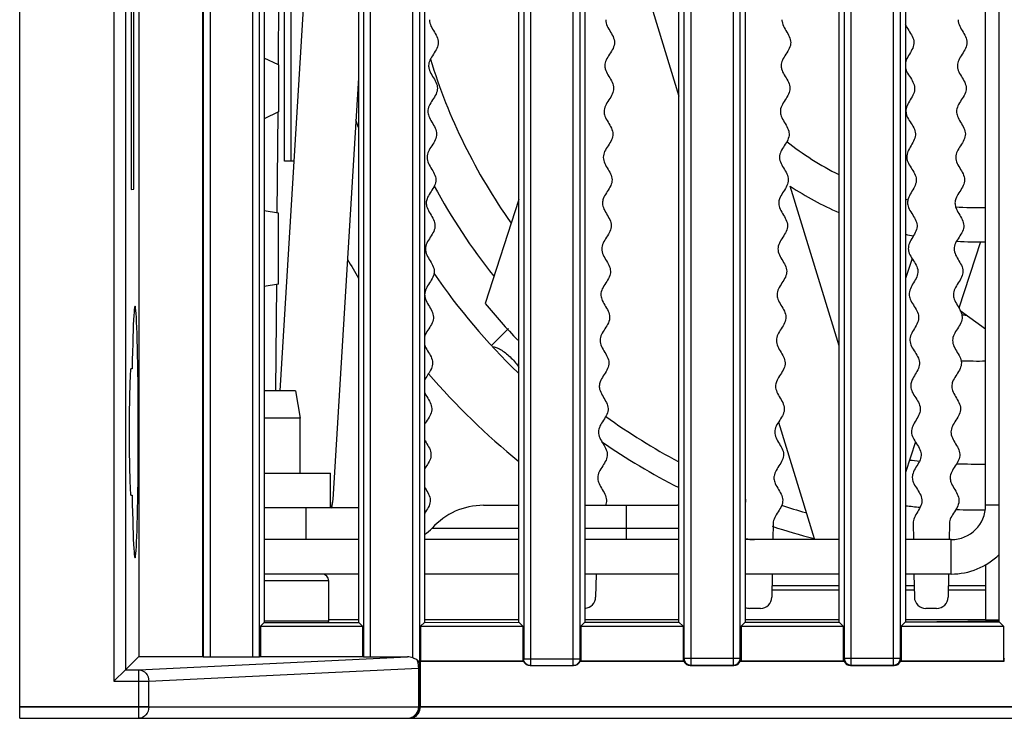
# Model space of a CAD drawing. Header units: millimetres. Extents: x 0 to 841, y 0 to 594.
# Tile 4 of 127: x 309 to 331, y 93 to 108. Entities that reach past the tile are written whole.
import ezdxf

# ---------------------------------------------------------------- set-up
doc = ezdxf.new("R2010")
doc.units = ezdxf.units.MM
doc.header["$LTSCALE"] = 46.255
doc.layers.get('0').update_dxf_attribs({"linetype": 'CONTINUOUS'})
for name, color, linetype in [('CHAMFERS', 7, 'CONTINUOUS'), ('CURVES', 7, 'CONTINUOUS'), ('DATUM_AXIS', 7, 'CONTINUOUS'), ('DRAFTS', 7, 'CONTINUOUS'), ('ROUNDS', 7, 'CONTINUOUS')]:
    doc.layers.add(name, color=color, linetype=linetype)

msp = doc.modelspace()

# ---------------------------------------------------------------- linework, layer by layer
at = {"color": 7, "linetype": 'CONTINUOUS'}
for p, q in [((314.728, 100.2206), (315.4776, 112.4782)), ((314.9662, 112.4786), (314.9662, 105.2352)), ((322.7939, 108.7778), (323.4427, 106.6557)), ((315.8855, 97.8503), (316.4481, 107.05)), ((326.9401, 101.202), (325.8753, 104.6846)), ((319.9454, 104.4002), (319.2077, 102.1298)), ((330.0282, 103.4708), (329.5589, 102.0265)), ((328.5361, 103.1101), (328.3935, 102.6712)), ((329.5873, 101.9754), (330.1412, 101.5729)), ((319.3543, 101.2157), (319.7194, 101.5809)), ((315.1662, 98.4206), (315.1662, 99.6206)), ((325.6185, 99.539), (326.3965, 96.9942)), ((328.6096, 99.1048), (328.3935, 98.4398)), ((319.1692, 97.7206), (319.9454, 97.7206)), ((321.3881, 97.7206), (323.4132, 97.7206)), ((325.5, 97.3239), (325.4938, 96.9706)), ((328.5575, 97.3239), (328.5636, 96.9706)), ((329.35, 97.3239), (329.3438, 96.9714)), ((316.4481, 96.9706), (314.3828, 96.9706)), ((319.9454, 96.9706), (317.8855, 96.9706)), ((323.4427, 96.9706), (321.3881, 96.9706)), ((326.9401, 96.9706), (324.8908, 96.9706)), ((329.3912, 96.9706), (328.3935, 96.9706)), ((321.6307, 96.2206), (321.6219, 95.7162)), ((325.4807, 96.2206), (325.4719, 95.7162)), ((328.5767, 96.2206), (328.5855, 95.7162)), ((329.3307, 96.2216), (329.3219, 95.7162)), ((315.7912, 95.1915), (315.7912, 96.0706)), ((325.4763, 95.9706), (326.9401, 95.9706)), ((328.3935, 95.9706), (328.5811, 95.9706)), ((329.3263, 95.9706), (330.1412, 95.9706)), ((325.2219, 95.4706), (324.9855, 95.4706)), ((329.0719, 95.4706), (328.8355, 95.4706)), ((330.1412, 95.2206), (330.4374, 95.2206)), ((320.0412, 94.3446), (320.0412, 94.3706)), ((320.0413, 94.3206), (320.0412, 94.3446)), ((321.2912, 94.3706), (321.291, 94.3208)), ((324.7912, 94.37), (324.791, 94.3208)), ((328.2912, 94.37), (328.291, 94.3208))]:
    msp.add_line(p, q, dxfattribs=at)
at = {"color": 3, "linetype": 'CONTINUOUS'}
for p, q in [((314.3828, 98.4206), (315.8287, 98.4206)), ((315.8287, 97.6706), (315.8287, 98.4206)), ((316.4481, 96.2206), (314.3828, 96.2206)), ((319.9454, 96.2206), (317.8855, 96.2206)), ((323.4427, 96.2206), (321.3881, 96.2206)), ((326.9401, 96.2206), (324.8908, 96.2206)), ((329.3912, 96.2206), (328.3935, 96.2206))]:
    msp.add_line(p, q, dxfattribs=at)
at = {"color": 9, "linetype": 'CONTINUOUS'}
for p, q in [((322.2912, 97.7206), (322.2912, 96.9706)), ((330.4374, 97.7206), (330.1412, 97.7206)), ((318.0512, 97.2206), (319.9454, 97.2206)), ((321.3881, 97.2206), (323.4427, 97.2206)), ((329.3912, 96.2206), (329.3912, 96.9706))]:
    msp.add_line(p, q, dxfattribs=at)
at = {"color": 7, "linetype": 'CONTINUOUS'}
for centre, radius, start, end in [((329.9662, 111.1206), 12.5, 197.02624, 215.38721), ((329.9662, 110.9706), 14.425, 199.56243, 200.27071), ((329.9662, 110.9706), 6.75, 231.8585, 243.3054), ((329.9662, 111.1206), 13.5, 208.44182, 218.48482), ((329.9662, 110.9706), 7.5, 236.9438, 246.17633), ((329.9662, 110.9706), 6.75, 256.48031, 257.04993), ((329.9662, 110.9706), 6.75, 265.86145, 271.50272), ((329.9662, 110.9706), 7.5, 257.86318, 259.26413), ((329.9662, 110.9706), 7.5, 266.5436, 271.34803), ((329.9662, 110.9706), 14.425, 214.56035, 225.90558), ((329.9662, 110.9706), 13.925, 219.41164, 223.8528), ((329.9662, 111.1206), 9.25, 267.86699, 268.49618), ((329.9662, 111.1206), 10.25, 267.97597, 270.97833), ((329.9662, 110.9706), 13.925, 234.31036, 242.03976), ((329.9662, 110.9706), 14.425, 235.32612, 243.08767), ((329.9662, 111.1206), 12.5, 263.17732, 264.1696), ((329.9662, 111.1206), 12.5, 267.89956, 270.80219), ((315.0375, 97.9018), 0.8495, 343.56417, 356.52402), ((319.1692, 96.2206), 1.5, 90, 138.18969), ((323.4132, 96.2206), 1.5, 88.86374, 90), ((329.9662, 110.9706), 13.925, 252.08336, 254.33694), ((329.9662, 111.1206), 13.5, 263.3083, 264.66304), ((329.3912, 97.7206), 0.75, 270, 360), ((329.9662, 111.1206), 13.5, 267.98328, 270.68941), ((317.4922, 97.7206), 0.75, 301.65939, 318.18969), ((329.9662, 110.9706), 14.425, 251.87372, 255.67242), ((325.0903, 97.7206), 0.75, 254.52645, 270), ((321.3719, 95.7206), 0.25, 273.94377, 359), ((325.2219, 95.7206), 0.25, 270, 359), ((328.8355, 95.7206), 0.25, 181, 270), ((329.0719, 95.7206), 0.25, 270, 359), ((324.9855, 95.7206), 0.25, 247.74529, 270), ((342.2253, 94.3693), 18.6841, 179.99787, 180.14949), ((345.7253, 94.3693), 18.6841, 179.99787, 180.14949), ((349.2253, 94.3693), 18.6841, 179.99787, 180.14949)]:
    msp.add_arc(centre, radius, start, end, dxfattribs=at)
at = {"color": 9, "linetype": 'CONTINUOUS'}
for centre, radius, start, end in [((315.2867, 97.8869), 0.5999, 338.16906, 341.98513), ((315.2835, 97.8874), 0.6031, 342.03437, 356.47104)]:
    msp.add_arc(centre, radius, start, end, dxfattribs=at)
at = {"color": 3, "linetype": 'CONTINUOUS'}
msp.add_arc((329.3912, 97.7206), 1.5, 270, 314.3075, dxfattribs=at)
at = {"color": 7, "linetype": 'CONTINUOUS'}
for centre, major_axis, ratio, start_param, end_param in [((320.1918, 94.3706), (0.1506, 0), 0.9961947, -2.8017557, -1.5707963), ((321.1406, 94.3706), (0.1506, 0), 0.9961947, -1.5707963, -0.3398369), ((323.6918, 94.3712), (0.1069, 0.1069), 0.9924325, 2.6949253, 3.9231927), ((324.6406, 94.3712), (-0.1069, 0.1069), 0.9924325, -3.9231927, -2.6949253), ((327.1918, 94.3712), (0.1069, 0.1069), 0.9924325, 2.6949253, 3.9231927), ((328.1406, 94.3712), (-0.1069, 0.1069), 0.9924325, -3.9231927, -2.6949253)]:
    msp.add_ellipse(centre, major_axis=major_axis, ratio=ratio, start_param=start_param, end_param=end_param, dxfattribs=at)
for points, knots in [([(317.992, 108.3221), (317.9917, 108.3078), (317.9955, 108.2505), (318.0363, 108.1496), (318.1217, 108.0192), (318.1853, 107.8891), (318.1862, 107.7602), (318.1226, 107.6324), (318.0325, 107.505), (317.9824, 107.4019), (317.975, 107.341), (317.9746, 107.3229)], [0, 0, 0, 0, 0.0428154, 0.1718056, 0.3007957, 0.4297859, 0.5587761, 0.6877663, 0.8167564, 0.9457466, 1, 1, 1, 1]), ([(321.842, 108.322), (321.8417, 108.3078), (321.8455, 108.2505), (321.8863, 108.1496), (321.9717, 108.0192), (322.0353, 107.8891), (322.0362, 107.7602), (321.9726, 107.6324), (321.8825, 107.505), (321.8324, 107.4019), (321.825, 107.341), (321.8246, 107.3229)], [0, 0, 0, 0, 0.042712, 0.1717159, 0.3007198, 0.4297237, 0.5587276, 0.6877314, 0.8167353, 0.9457392, 1, 1, 1, 1]), ([(325.692, 108.322), (325.6917, 108.3078), (325.6955, 108.2505), (325.7363, 108.1496), (325.8217, 108.0192), (325.8853, 107.8891), (325.8862, 107.7602), (325.8226, 107.6324), (325.7325, 107.505), (325.6824, 107.4019), (325.675, 107.341), (325.6746, 107.3229)], [0, 0, 0, 0, 0.042712, 0.1717159, 0.3007198, 0.4297237, 0.5587276, 0.6877314, 0.8167353, 0.9457392, 1, 1, 1, 1]), ([(328.3854, 108.2253), (328.3948, 108.2006), (328.4285, 108.1334), (328.5057, 108.0239), (328.5738, 107.8962), (328.5793, 107.7673), (328.5201, 107.6374), (328.4345, 107.5069), (328.3958, 107.4195), (328.3875, 107.3756), (328.3874, 107.3748)], [0, 0, 0, 0, 0.0876988, 0.2392717, 0.3908445, 0.5424173, 0.6939901, 0.8455629, 0.9971357, 1, 1, 1, 1]), ([(329.542, 108.3221), (329.5417, 108.3078), (329.5455, 108.2505), (329.5863, 108.1496), (329.6717, 108.0192), (329.7353, 107.8891), (329.7362, 107.7602), (329.6726, 107.6324), (329.5825, 107.505), (329.5324, 107.4019), (329.525, 107.341), (329.5246, 107.3229)], [0, 0, 0, 0, 0.0428143, 0.1718044, 0.3007945, 0.4297846, 0.5587747, 0.6877648, 0.8167549, 0.945745, 1, 1, 1, 1]), ([(317.9746, 107.3229), (317.9742, 107.298), (317.9827, 107.23), (318.0386, 107.1181), (318.1237, 106.9877), (318.1746, 106.8579), (318.1584, 106.7293), (318.0837, 106.6017), (317.9955, 106.4743), (317.9604, 106.3813), (317.9572, 106.3308), (317.9571, 106.3232)], [0, 0, 0, 0, 0.0747028, 0.2036344, 0.332566, 0.4614976, 0.5904292, 0.7193608, 0.8482923, 0.9772239, 1, 1, 1, 1]), ([(321.8246, 107.3229), (321.8242, 107.298), (321.8327, 107.23), (321.8886, 107.1181), (321.9737, 106.9877), (322.0246, 106.8579), (322.0084, 106.7293), (321.9337, 106.6017), (321.8455, 106.4743), (321.8104, 106.3813), (321.8072, 106.3308), (321.8071, 106.3232)], [0, 0, 0, 0, 0.0747019, 0.2036347, 0.3325674, 0.4615002, 0.590433, 0.7193657, 0.8482985, 0.9772313, 1, 1, 1, 1]), ([(325.6746, 107.3229), (325.6742, 107.298), (325.6827, 107.23), (325.7386, 107.1181), (325.8237, 106.9877), (325.8746, 106.8579), (325.8584, 106.7293), (325.7837, 106.6017), (325.6955, 106.4743), (325.6604, 106.3813), (325.6572, 106.3308), (325.6571, 106.3232)], [0, 0, 0, 0, 0.0747019, 0.2036347, 0.3325674, 0.4615002, 0.590433, 0.7193657, 0.8482985, 0.9772313, 1, 1, 1, 1]), ([(328.388, 107.2763), (328.3898, 107.267), (328.4027, 107.2149), (328.4541, 107.1205), (328.5437, 106.9931), (328.5992, 106.8652), (328.5874, 106.7361), (328.5172, 106.6059), (328.4335, 106.4755), (328.4017, 106.3814), (328.4003, 106.3309), (328.4004, 106.3233)], [0, 0, 0, 0, 0.0294322, 0.1646809, 0.2999296, 0.4351783, 0.570427, 0.7056757, 0.8409244, 0.976173, 1, 1, 1, 1]), ([(329.5246, 107.3229), (329.5242, 107.298), (329.5327, 107.23), (329.5886, 107.1181), (329.6737, 106.9877), (329.7246, 106.8579), (329.7084, 106.7293), (329.6337, 106.6017), (329.5455, 106.4743), (329.5104, 106.3813), (329.5072, 106.3308), (329.5071, 106.3232)], [0, 0, 0, 0, 0.0747019, 0.2036347, 0.3325674, 0.4615002, 0.590433, 0.7193657, 0.8482985, 0.9772313, 1, 1, 1, 1]), ([(317.9571, 106.3232), (317.9565, 106.2879), (317.9717, 106.2092), (318.042, 106.0867), (318.1235, 105.9563), (318.1598, 105.8268), (318.127, 105.6984), (318.0439, 105.5709), (317.9625, 105.4459), (317.9403, 105.3628), (317.9396, 105.3224)], [0, 0, 0, 0, 0.1060243, 0.2347965, 0.3635688, 0.492341, 0.6211132, 0.7498854, 0.8786577, 1, 1, 1, 1]), ([(321.8071, 106.3232), (321.8065, 106.2879), (321.8217, 106.2092), (321.892, 106.0867), (321.9735, 105.9563), (322.0098, 105.8268), (321.977, 105.6984), (321.8939, 105.5709), (321.8125, 105.4459), (321.7903, 105.3628), (321.7896, 105.3224)], [0, 0, 0, 0, 0.1060328, 0.2348061, 0.3635794, 0.4923527, 0.621126, 0.7498993, 0.8786726, 1, 1, 1, 1]), ([(325.6571, 106.3232), (325.6565, 106.2879), (325.6717, 106.2092), (325.742, 106.0867), (325.8235, 105.9563), (325.8598, 105.8268), (325.827, 105.6984), (325.7439, 105.5709), (325.6625, 105.4459), (325.6403, 105.3628), (325.6396, 105.3224)], [0, 0, 0, 0, 0.1060328, 0.2348061, 0.3635794, 0.4923527, 0.621126, 0.7498993, 0.8786726, 1, 1, 1, 1]), ([(328.4004, 106.3233), (328.401, 106.2879), (328.4189, 106.2098), (328.4935, 106.0898), (328.5796, 105.9624), (328.6204, 105.8341), (328.592, 105.7047), (328.5135, 105.5744), (328.4365, 105.4466), (328.4171, 105.3628), (328.4179, 105.3224)], [0, 0, 0, 0, 0.1060799, 0.2348445, 0.3636091, 0.4923737, 0.6211382, 0.7499028, 0.8786674, 1, 1, 1, 1]), ([(329.5071, 106.3232), (329.5065, 106.2879), (329.5217, 106.2092), (329.592, 106.0867), (329.6735, 105.9563), (329.7098, 105.8268), (329.677, 105.6984), (329.5939, 105.5709), (329.5125, 105.4459), (329.4903, 105.3628), (329.4896, 105.3224)], [0, 0, 0, 0, 0.1060328, 0.2348061, 0.3635794, 0.4923527, 0.621126, 0.7498993, 0.8786726, 1, 1, 1, 1]), ([(317.9396, 105.3224), (317.9395, 105.3199), (317.9394, 105.2744), (317.9643, 105.1856), (318.0459, 105.0552), (318.1206, 104.925), (318.1408, 104.7957), (318.0924, 104.6676), (318.0042, 104.5402), (317.9369, 104.4253), (317.9228, 104.3525), (317.9222, 104.3223)], [0, 0, 0, 0, 0.0074364, 0.1363211, 0.2652058, 0.3940905, 0.5229752, 0.6518599, 0.7807446, 0.9096293, 1, 1, 1, 1]), ([(321.7896, 105.3224), (321.7895, 105.3199), (321.7894, 105.2744), (321.8143, 105.1856), (321.8959, 105.0552), (321.9706, 104.925), (321.9908, 104.7957), (321.9424, 104.6676), (321.8542, 104.5402), (321.7869, 104.4253), (321.7728, 104.3525), (321.7722, 104.3223)], [0, 0, 0, 0, 0.0074522, 0.1363347, 0.2652172, 0.3940996, 0.5229821, 0.6518646, 0.780747, 0.9096295, 1, 1, 1, 1]), ([(325.6396, 105.3224), (325.6395, 105.3199), (325.6394, 105.2744), (325.6643, 105.1856), (325.7459, 105.0552), (325.8206, 104.925), (325.8408, 104.7957), (325.7924, 104.6676), (325.7042, 104.5402), (325.6369, 104.4253), (325.6228, 104.3525), (325.6222, 104.3223)], [0, 0, 0, 0, 0.0074522, 0.1363347, 0.2652172, 0.3940996, 0.5229821, 0.6518646, 0.780747, 0.9096295, 1, 1, 1, 1]), ([(328.4179, 105.3224), (328.4179, 105.3199), (328.4194, 105.2744), (328.4474, 105.1865), (328.5334, 105.0591), (328.6126, 104.9315), (328.6373, 104.803), (328.5934, 104.6733), (328.5097, 104.543), (328.4465, 104.4258), (328.4349, 104.3524), (328.4354, 104.3223)], [0, 0, 0, 0, 0.0074387, 0.1363208, 0.2652029, 0.394085, 0.522967, 0.6518491, 0.7807312, 0.9096133, 1, 1, 1, 1]), ([(329.4896, 105.3224), (329.4895, 105.3199), (329.4894, 105.2744), (329.5143, 105.1856), (329.5959, 105.0552), (329.6706, 104.925), (329.6908, 104.7957), (329.6424, 104.6676), (329.5542, 104.5402), (329.4869, 104.4252), (329.4727, 104.3523), (329.4722, 104.3221)], [0, 0, 0, 0, 0.0074505, 0.1363024, 0.2651544, 0.3940064, 0.5228584, 0.6517104, 0.7805624, 0.9094144, 1, 1, 1, 1]), ([(317.9222, 104.3223), (317.922, 104.3095), (317.9252, 104.2536), (317.9642, 104.1541), (318.0493, 104.0237), (318.1143, 103.8937), (318.1174, 103.7647), (318.0554, 103.6369), (317.9653, 103.5095), (317.9133, 103.405), (317.9052, 103.3428), (317.9048, 103.3234)], [0, 0, 0, 0, 0.0385554, 0.1675784, 0.2966015, 0.4256246, 0.5546476, 0.6836707, 0.8126938, 0.9417169, 1, 1, 1, 1]), ([(321.7722, 104.3223), (321.772, 104.3095), (321.7752, 104.2536), (321.8142, 104.1541), (321.8993, 104.0237), (321.9643, 103.8937), (321.9674, 103.7647), (321.9054, 103.6369), (321.8153, 103.5095), (321.7632, 103.4049), (321.7551, 103.3426), (321.7548, 103.323)], [0, 0, 0, 0, 0.0385407, 0.1675191, 0.2964976, 0.4254761, 0.5544546, 0.6834331, 0.8124115, 0.94139, 1, 1, 1, 1]), ([(325.6222, 104.3223), (325.622, 104.3095), (325.6252, 104.2536), (325.6642, 104.1541), (325.7493, 104.0237), (325.8143, 103.8937), (325.8174, 103.7647), (325.7554, 103.6369), (325.6653, 103.5095), (325.6132, 103.4049), (325.6051, 103.3426), (325.6048, 103.323)], [0, 0, 0, 0, 0.0385407, 0.1675191, 0.2964976, 0.4254761, 0.5544546, 0.6834331, 0.8124115, 0.94139, 1, 1, 1, 1]), ([(328.4354, 104.3223), (328.4356, 104.3095), (328.4407, 104.2538), (328.4832, 104.1557), (328.5728, 104.0284), (328.6423, 103.9006), (328.65, 103.7719), (328.5924, 103.6419), (328.5068, 103.5115), (328.4584, 103.4052), (328.4525, 103.3427), (328.4529, 103.3232)], [0, 0, 0, 0, 0.0385312, 0.1675335, 0.2965358, 0.425538, 0.5545403, 0.6835425, 0.8125448, 0.941547, 1, 1, 1, 1]), ([(329.4722, 104.3221), (329.472, 104.3093), (329.4752, 104.2535), (329.5142, 104.1541), (329.5993, 104.0237), (329.6643, 103.8937), (329.6674, 103.7647), (329.6054, 103.6369), (329.5153, 103.5095), (329.4632, 103.4049), (329.4551, 103.3426), (329.4548, 103.323)], [0, 0, 0, 0, 0.038313, 0.167322, 0.296331, 0.4253401, 0.5543491, 0.6833581, 0.8123671, 0.9413761, 1, 1, 1, 1]), ([(317.9048, 103.3234), (317.9044, 103.2998), (317.9122, 103.2332), (317.9662, 103.1227), (318.0515, 102.9923), (318.1041, 102.8624), (318.0858, 102.6909), (317.9451, 102.5214), (317.8911, 102.3845), (317.8874, 102.3326), (317.8873, 102.3236)], [0, 0, 0, 0, 0.0706785, 0.1995895, 0.3285006, 0.4574116, 0.5863227, 0.8441447, 0.9730558, 1, 1, 1, 1]), ([(321.7548, 103.323), (321.7544, 103.2996), (321.7623, 103.233), (321.8162, 103.1227), (321.9015, 102.9923), (321.9541, 102.8624), (321.9358, 102.6909), (321.7951, 102.5214), (321.7411, 102.3845), (321.7374, 102.3326), (321.7373, 102.3236)], [0, 0, 0, 0, 0.0703591, 0.1993203, 0.3282815, 0.4572427, 0.5862039, 0.8441264, 0.9730876, 1, 1, 1, 1]), ([(325.6048, 103.323), (325.6044, 103.2996), (325.6123, 103.233), (325.6662, 103.1227), (325.7515, 102.9923), (325.8041, 102.8624), (325.7858, 102.6909), (325.6451, 102.5214), (325.5911, 102.3845), (325.5874, 102.3326), (325.5873, 102.3236)], [0, 0, 0, 0, 0.0703591, 0.1993203, 0.3282815, 0.4572427, 0.5862039, 0.8441264, 0.9730876, 1, 1, 1, 1]), ([(328.4529, 103.3232), (328.4533, 103.2997), (328.4634, 103.2334), (328.5212, 103.125), (328.6111, 102.9976), (328.6681, 102.8697), (328.6559, 102.6976), (328.5211, 102.5233), (328.4719, 102.3846), (328.4701, 102.3326), (328.4702, 102.3236)], [0, 0, 0, 0, 0.0705125, 0.1994475, 0.3283825, 0.4573175, 0.5862525, 0.8441225, 0.9730575, 1, 1, 1, 1]), ([(329.4548, 103.323), (329.4544, 103.2996), (329.4623, 103.233), (329.5162, 103.1227), (329.6015, 102.9923), (329.6541, 102.8624), (329.6358, 102.6909), (329.4951, 102.5214), (329.4411, 102.3845), (329.4374, 102.3326), (329.4373, 102.3236)], [0, 0, 0, 0, 0.070356, 0.1993116, 0.3282672, 0.4572229, 0.5861785, 0.8440897, 0.9730453, 1, 1, 1, 1]), ([(317.8873, 102.3236), (317.8867, 102.2896), (317.9089, 102.1693), (318.0387, 102.0041), (318.09, 101.8313), (318.0488, 101.6601), (317.9272, 101.5171), (317.8875, 101.4155), (317.8825, 101.3994)], [0, 0, 0, 0, 0.1103326, 0.3893076, 0.5287951, 0.6682826, 0.9472576, 1, 1, 1, 1]), ([(321.7373, 102.3236), (321.7367, 102.2896), (321.7588, 102.1693), (321.8887, 102.0041), (321.94, 101.8313), (321.8988, 101.6601), (321.7558, 101.492), (321.7205, 101.3649), (321.7198, 101.3232)], [0, 0, 0, 0, 0.101945, 0.3596051, 0.4884352, 0.6172652, 0.8749253, 1, 1, 1, 1]), ([(325.5873, 102.3236), (325.5867, 102.2896), (325.6088, 102.1693), (325.7387, 102.0041), (325.79, 101.8313), (325.7488, 101.6601), (325.6058, 101.492), (325.5705, 101.3649), (325.5698, 101.3232)], [0, 0, 0, 0, 0.101945, 0.3596051, 0.4884352, 0.6172652, 0.8749253, 1, 1, 1, 1]), ([(328.4702, 102.3236), (328.4708, 102.2896), (328.4972, 102.1701), (328.6327, 102.0096), (328.69, 101.8387), (328.6548, 101.6661), (328.5178, 101.4931), (328.4869, 101.3649), (328.4877, 101.3232)], [0, 0, 0, 0, 0.1019131, 0.3595823, 0.4884169, 0.6172515, 0.8749207, 1, 1, 1, 1]), ([(329.4373, 102.3236), (329.4367, 102.2896), (329.4589, 102.1693), (329.5887, 102.0041), (329.64, 101.8313), (329.5988, 101.6601), (329.4558, 101.492), (329.4205, 101.3649), (329.4198, 101.3232)], [0, 0, 0, 0, 0.1019058, 0.3595765, 0.4884119, 0.6172473, 0.8749181, 1, 1, 1, 1]), ([(321.7198, 101.3232), (321.7198, 101.3219), (321.7193, 101.2777), (321.7542, 101.1469), (321.8919, 100.9726), (321.9214, 100.8002), (321.8591, 100.6294), (321.7266, 100.4714), (321.7029, 100.3545), (321.7023, 100.3232)], [0, 0, 0, 0, 0.003757, 0.1326424, 0.3904132, 0.5192986, 0.648184, 0.9059548, 1, 1, 1, 1]), ([(325.5698, 101.3232), (325.5698, 101.3219), (325.5693, 101.2777), (325.6042, 101.1469), (325.7419, 100.9726), (325.7714, 100.8002), (325.7091, 100.6294), (325.5766, 100.4714), (325.5529, 100.3545), (325.5523, 100.3232)], [0, 0, 0, 0, 0.003757, 0.1326424, 0.3904132, 0.5192986, 0.648184, 0.9059548, 1, 1, 1, 1]), ([(328.4877, 101.3232), (328.4877, 101.3219), (328.4888, 101.2777), (328.5282, 101.1482), (328.6719, 100.9788), (328.7074, 100.8076), (328.6511, 100.6347), (328.5242, 100.4722), (328.5046, 100.3545), (328.5051, 100.3231)], [0, 0, 0, 0, 0.0037566, 0.1326377, 0.3903997, 0.5192807, 0.6481618, 0.9059238, 1, 1, 1, 1]), ([(329.4198, 101.3232), (329.4198, 101.3219), (329.4193, 101.2777), (329.4542, 101.1469), (329.5919, 100.9726), (329.6214, 100.8002), (329.5591, 100.6294), (329.4266, 100.4714), (329.4029, 100.3545), (329.4023, 100.3232)], [0, 0, 0, 0, 0.0037549, 0.1326406, 0.3904119, 0.5192976, 0.6481833, 0.9059547, 1, 1, 1, 1]), ([(317.885, 101.2297), (317.8893, 101.2165), (317.928, 101.1167), (318.0419, 100.9726), (318.0714, 100.8002), (318.0128, 100.6395), (317.919, 100.5225), (317.8837, 100.4473)], [0, 0, 0, 0, 0.0504482, 0.3800122, 0.5447942, 0.7095762, 1, 1, 1, 1]), ([(321.7023, 100.3232), (321.7021, 100.3116), (321.7049, 100.2569), (321.759, 100.1154), (321.8921, 99.9412), (321.8985, 99.7692), (321.8382, 99.6413), (321.7481, 99.514), (321.6941, 99.4082), (321.6854, 99.3446), (321.685, 99.3239)], [0, 0, 0, 0, 0.0348652, 0.1638427, 0.4217979, 0.5507754, 0.679753, 0.8087306, 0.9377081, 1, 1, 1, 1]), ([(325.5523, 100.3232), (325.5521, 100.3116), (325.5549, 100.2569), (325.609, 100.1154), (325.7421, 99.9412), (325.7485, 99.7692), (325.6882, 99.6413), (325.5981, 99.514), (325.5441, 99.4082), (325.5354, 99.3446), (325.535, 99.3239)], [0, 0, 0, 0, 0.0348652, 0.1638427, 0.4217979, 0.5507754, 0.679753, 0.8087306, 0.9377081, 1, 1, 1, 1]), ([(328.5051, 100.3231), (328.5053, 100.3115), (328.51, 100.257), (328.569, 100.1175), (328.7081, 99.9481), (328.7205, 99.7764), (328.6647, 99.6465), (328.5791, 99.5161), (328.5288, 99.4084), (328.5223, 99.3445), (328.5227, 99.3237)], [0, 0, 0, 0, 0.0348258, 0.1637842, 0.4217012, 0.5506597, 0.6796181, 0.8085766, 0.9375351, 1, 1, 1, 1]), ([(329.4023, 100.3232), (329.4021, 100.3116), (329.4049, 100.2569), (329.459, 100.1154), (329.5921, 99.9412), (329.5985, 99.7692), (329.5382, 99.6413), (329.4481, 99.514), (329.3941, 99.4082), (329.3854, 99.3446), (329.385, 99.3239)], [0, 0, 0, 0, 0.0348652, 0.1638427, 0.4217979, 0.5507754, 0.679753, 0.8087306, 0.9377081, 1, 1, 1, 1]), ([(317.8836, 100.1889), (317.888, 100.1788), (317.9345, 100.082), (318.0421, 99.9412), (318.0485, 99.7692), (317.9882, 99.6413), (317.9208, 99.5461), (317.8899, 99.4932), (317.8842, 99.4828)], [0, 0, 0, 0, 0.0425901, 0.4077769, 0.5903703, 0.7729638, 0.9555572, 1, 1, 1, 1]), ([(321.685, 99.3239), (321.6846, 99.3017), (321.6917, 99.2363), (321.7439, 99.1273), (321.8293, 98.9968), (321.8837, 98.867), (321.8717, 98.7383), (321.7996, 98.6106), (321.7105, 98.4832), (321.6718, 98.3878), (321.6677, 98.3348), (321.6675, 98.3246)], [0, 0, 0, 0, 0.0666882, 0.1956706, 0.3246531, 0.4536355, 0.5826179, 0.7116004, 0.8405828, 0.9695652, 1, 1, 1, 1]), ([(325.535, 99.3239), (325.5346, 99.3017), (325.5417, 99.2363), (325.5939, 99.1273), (325.6793, 98.9968), (325.7337, 98.867), (325.7217, 98.7383), (325.6496, 98.6106), (325.5605, 98.4832), (325.5218, 98.3878), (325.5177, 98.3348), (325.5175, 98.3246)], [0, 0, 0, 0, 0.0666882, 0.1956706, 0.3246531, 0.4536355, 0.5826179, 0.7116004, 0.8405828, 0.9695652, 1, 1, 1, 1]), ([(328.5227, 99.3237), (328.5231, 99.3015), (328.5325, 99.2366), (328.5884, 99.1294), (328.6783, 99.0021), (328.7372, 98.8742), (328.7297, 98.7451), (328.662, 98.615), (328.5775, 98.4846), (328.5421, 98.3879), (328.5399, 98.3347), (328.5401, 98.3245)], [0, 0, 0, 0, 0.0665072, 0.195492, 0.3244769, 0.4534617, 0.5824466, 0.7114314, 0.8404162, 0.9694011, 1, 1, 1, 1]), ([(329.385, 99.3239), (329.3846, 99.3017), (329.3917, 99.2363), (329.4439, 99.1273), (329.5293, 98.9968), (329.5837, 98.867), (329.5717, 98.7383), (329.4996, 98.6106), (329.4105, 98.4832), (329.3718, 98.3878), (329.3677, 98.3348), (329.3675, 98.3246)], [0, 0, 0, 0, 0.0666882, 0.1956706, 0.3246531, 0.4536355, 0.5826179, 0.7116004, 0.8405828, 0.9695652, 1, 1, 1, 1]), ([(317.885, 99.1505), (317.8891, 99.1428), (317.9173, 99.0916), (317.9793, 98.9968), (318.0337, 98.867), (318.0217, 98.7383), (317.9556, 98.6212), (317.9049, 98.5469), (317.8853, 98.515)], [0, 0, 0, 0, 0.0363618, 0.2392228, 0.4420838, 0.6449447, 0.8478057, 1, 1, 1, 1]), ([(321.6675, 98.3246), (321.6669, 98.2918), (321.6802, 98.2158), (321.7471, 98.0958), (321.8298, 97.9654), (321.8687, 97.8398), (321.8524, 97.7582), (321.8373, 97.7195)], [0, 0, 0, 0, 0.1635768, 0.3776714, 0.591766, 0.8058606, 1, 1, 1, 1]), ([(325.5175, 98.3246), (325.5169, 98.2918), (325.5302, 98.2158), (325.5971, 98.0958), (325.6798, 97.9654), (325.7199, 97.8358), (325.6912, 97.7074), (325.6099, 97.5799), (325.5253, 97.4524), (325.5007, 97.3669), (325.5, 97.3239)], [0, 0, 0, 0, 0.0984075, 0.2272064, 0.3560053, 0.4848043, 0.6136032, 0.7424021, 0.871201, 1, 1, 1, 1]), ([(328.5401, 98.3245), (328.5406, 98.2917), (328.5566, 98.2162), (328.6276, 98.0987), (328.7148, 97.9713), (328.7594, 97.8432), (328.7351, 97.7138), (328.6584, 97.5836), (328.5783, 97.4532), (328.5567, 97.3669), (328.5575, 97.3239)], [0, 0, 0, 0, 0.0982602, 0.2270802, 0.3559001, 0.4847201, 0.6135401, 0.7423601, 0.87118, 1, 1, 1, 1]), ([(329.3675, 98.3246), (329.3669, 98.2918), (329.3802, 98.2158), (329.4471, 98.0958), (329.5298, 97.9654), (329.5699, 97.8358), (329.5412, 97.7074), (329.4599, 97.5799), (329.3753, 97.4524), (329.3507, 97.3669), (329.35, 97.3239)], [0, 0, 0, 0, 0.0984075, 0.2272064, 0.3560053, 0.4848043, 0.6136032, 0.7424021, 0.8712011, 1, 1, 1, 1]), ([(317.8852, 98.1189), (317.8896, 98.1112), (317.9198, 98.0601), (317.9798, 97.9654), (318.0199, 97.8358), (317.9912, 97.7074), (317.9291, 97.61), (317.8932, 97.5551), (317.8853, 97.5427)], [0, 0, 0, 0, 0.0397769, 0.2635316, 0.4872862, 0.7110408, 0.9347954, 1, 1, 1, 1]), ([(324.897, 97.8528), (324.8974, 97.8495), (324.8994, 97.8289), (324.8988, 97.8083), (324.8966, 97.7909)], [0, 0, 0, 0, 0.159139, 1, 1, 1, 1])]:
    msp.add_open_spline(points, degree=3, knots=knots, dxfattribs=at)
at = {"color": 9, "linetype": 'CONTINUOUS'}
for points, knots in [([(319.3876, 101.1827), (319.4011, 101.1808), (319.4298, 101.1741), (319.4924, 101.1507), (319.5773, 101.1037), (319.6803, 101.0283), (319.7472, 100.9676), (319.7802, 100.9346)], [0, 0, 0, 0, 0.0867582, 0.1871997, 0.4254248, 0.7024119, 1, 1, 1, 1]), ([(319.7802, 100.9346), (319.8121, 100.9027), (319.8708, 100.8382), (319.9229, 100.7679), (319.9458, 100.7325)], [0, 0, 0, 0, 0.5166472, 1, 1, 1, 1])]:
    msp.add_open_spline(points, degree=3, knots=knots, dxfattribs=at)
at = {"layer": 'CHAMFERS', "color": 7, "linetype": 'CONTINUOUS'}
for p, q in [((314.6912, 104.0956), (314.3828, 104.147)), ((314.6912, 102.5456), (314.6912, 104.0956)), ((314.6912, 102.5456), (314.3828, 102.4942)), ((315.0662, 100.2206), (314.3828, 100.2206)), ((315.0662, 100.2206), (315.1662, 99.6206)), ((315.1662, 99.6206), (314.3828, 99.6206))]:
    msp.add_line(p, q, dxfattribs=at)
at = {"layer": 'CURVES', "color": 40, "linetype": 'CONTINUOUS'}
for p, q in [((311.8623, 93.3206), (309.0412, 93.3206)), ((311.8623, 93.3206), (317.7502, 93.3206)), ((317.7679, 93.3206), (317.7502, 93.3206)), ((388.2437, 93.3206), (317.7912, 93.3206))]:
    msp.add_line(p, q, dxfattribs=at)
at = {"layer": 'DATUM_AXIS', "color": 7, "linetype": 'CONTINUOUS'}
for p, q in [((314.6912, 107.3331), (314.3828, 107.4835)), ((314.6912, 107.3331), (314.6912, 106.3081)), ((314.6912, 106.3081), (314.3828, 106.1577))]:
    msp.add_line(p, q, dxfattribs=at)
at = {"layer": 'DRAFTS', "color": 7, "linetype": 'CONTINUOUS'}
for p, q in [((311.6421, 136.7198), (311.6421, 94.4214)), ((317.8855, 121.0764), (317.8855, 95.1648)), ((319.9454, 95.1664), (319.9454, 121.0748)), ((321.3881, 121.0737), (321.3881, 95.1675)), ((323.4427, 95.1691), (323.4427, 121.0721)), ((324.8908, 121.071), (324.8908, 95.1702)), ((326.9401, 95.1717), (326.9401, 121.0694)), ((328.3935, 121.0683), (328.3935, 95.1729)), ((330.4374, 95.1744), (330.4374, 121.0668)), ((313.0325, 113.8293), (313.0325, 94.4214)), ((314.3828, 112.479), (314.3828, 95.1622)), ((314.7263, 112.4788), (314.6859, 107.3357)), ((314.8235, 105.2352), (314.8241, 112.4787)), ((316.4481, 95.1637), (316.4481, 112.4774)), ((311.4796, 109.6227), (311.4796, 104.6184)), ((311.5347, 104.6204), (311.5347, 109.6208)), ((314.6778, 106.3015), (314.6605, 104.1007)), ((315.0347, 105.2352), (314.8235, 105.2352)), ((311.4796, 104.6184), (311.5347, 104.6204)), ((314.6482, 102.5384), (314.63, 100.2206)), ((311.4985, 100.6971), (311.4692, 100.6981)), ((311.4692, 97.9431), (311.4985, 97.9441)), ((326.9401, 95.8704), (325.4746, 95.8704)), ((328.5828, 95.8704), (328.3935, 95.8704)), ((330.1412, 95.8704), (329.3246, 95.8704)), ((314.3828, 95.1622), (314.3, 95.0793)), ((314.3, 95.0793), (314.3, 94.4214)), ((314.3, 95.0793), (316.5325, 95.0793)), ((314.3828, 95.1622), (316.4481, 95.1637)), ((316.4481, 95.2206), (315.7912, 95.2206)), ((316.5325, 95.0793), (316.4481, 95.1637)), ((316.5325, 95.0793), (316.5325, 94.4214)), ((317.8855, 95.1648), (317.8, 95.0793)), ((317.8, 95.0793), (317.8, 94.3223)), ((317.8, 95.0793), (320.0325, 95.0793)), ((319.9454, 95.2206), (317.8855, 95.2206)), ((317.8855, 95.1648), (319.9454, 95.1664)), ((320.0325, 95.0793), (319.9454, 95.1664)), ((320.0325, 95.0793), (320.0325, 94.3223)), ((321.3881, 95.1675), (321.3, 95.0793)), ((321.3, 95.0793), (321.3, 94.3223)), ((321.3, 95.0793), (323.5325, 95.0793)), ((323.4427, 95.2206), (321.3881, 95.2206)), ((321.3881, 95.1675), (323.4427, 95.1691)), ((323.5325, 95.0793), (323.4427, 95.1691)), ((323.5325, 95.0793), (323.5325, 94.3223)), ((324.8908, 95.1702), (324.8, 95.0793)), ((324.8, 95.0793), (324.8, 94.3223)), ((324.8, 95.0793), (327.0325, 95.0793)), ((326.9401, 95.2206), (324.8908, 95.2206)), ((324.8908, 95.1702), (326.9401, 95.1717)), ((327.0325, 95.0793), (326.9401, 95.1717)), ((327.0325, 95.0793), (327.0325, 94.3223)), ((328.3, 95.0793), (328.3935, 95.1729)), ((328.3, 95.0793), (328.3, 94.3223)), ((328.3, 95.0793), (330.5325, 95.0793)), ((328.3934, 95.1799), (330.4372, 95.1978)), ((330.1412, 95.2206), (328.3935, 95.2206)), ((328.3935, 95.1729), (330.4374, 95.1744)), ((330.5325, 95.0793), (330.4374, 95.1744)), ((330.5325, 95.0793), (330.5325, 94.3223)), ((311.6421, 94.4214), (313.0325, 94.4214)), ((314.3, 94.4214), (316.5325, 94.4214)), ((317.8, 94.3223), (317.7912, 94.3206)), ((317.7912, 94.3206), (320.0498, 94.3206)), ((317.8, 94.3223), (320.0325, 94.3223)), ((320.0325, 94.3223), (320.0412, 94.3206)), ((321.2826, 94.3206), (323.5496, 94.3206)), ((321.3, 94.3223), (321.2912, 94.3206)), ((321.3, 94.3223), (323.5325, 94.3223)), ((323.5325, 94.3223), (323.5412, 94.3206)), ((324.7828, 94.3206), (327.0496, 94.3206)), ((324.8, 94.3223), (324.7912, 94.3206)), ((324.8, 94.3223), (327.0325, 94.3223)), ((327.0325, 94.3223), (327.0412, 94.3206)), ((328.2828, 94.3206), (330.5496, 94.3206)), ((328.3, 94.3223), (328.2912, 94.3206)), ((328.3, 94.3223), (330.5325, 94.3223)), ((330.5325, 94.3223), (330.5412, 94.3206))]:
    msp.add_line(p, q, dxfattribs=at)
for centre, major_axis, ratio, start_param, end_param in [((329.9662, 110.9682), (0, 15.8595), 1, -4.1922798, -4.1623898), ((311.5608, 99.3206), (0, 2.7493), 0.0261859, 2.0951658, 7.3296121), ((311.4692, 99.3206), (0, 1.3775), 0.0261859, -0.0009144, 3.1425071), ((329.9662, 110.9682), (0, 15.8595), 1, -3.9993575, -3.8256547)]:
    msp.add_ellipse(centre, major_axis=major_axis, ratio=ratio, start_param=start_param, end_param=end_param, dxfattribs=at)
at = {"layer": 'ROUNDS', "color": 7, "linetype": 'CONTINUOUS'}
for p, q in [((309.0412, 93.0706), (309.0412, 138.0706)), ((330.1412, 97.7206), (330.1412, 119.7206)), ((330.1412, 96.4216), (330.1412, 95.2206)), ((311.6421, 94.4214), (311.3512, 94.1306)), ((313.0325, 94.4214), (313.0511, 94.4159)), ((313.2005, 94.4123), (314.1319, 94.4123)), ((314.2813, 94.4159), (314.3, 94.4214)), ((316.5325, 94.4214), (316.5511, 94.4159)), ((316.7005, 94.4123), (317.51, 94.4123)), ((317.7912, 94.3206), (317.7912, 93.3206)), ((320.1918, 94.2206), (321.1406, 94.2206)), ((323.6906, 94.2206), (324.6418, 94.2206)), ((327.1906, 94.2206), (328.1418, 94.2206)), ((311.3512, 94.1306), (311.1013, 93.8807)), ((309.0412, 93.0706), (394.7471, 93.0706))]:
    msp.add_line(p, q, dxfattribs=at)
at = {"layer": 'ROUNDS', "color": 9, "linetype": 'CONTINUOUS'}
for p, q in [((311.1013, 137.2605), (311.1013, 93.8807)), ((311.3512, 137.0106), (311.3512, 94.1306)), ((317.7813, 94.259), (317.7813, 136.8822)), ((320.2005, 136.9206), (320.2005, 94.2206)), ((321.1319, 94.2206), (321.1319, 136.9206)), ((323.7005, 136.9107), (323.7005, 94.2305)), ((324.6319, 94.2305), (324.6319, 136.9107)), ((327.2005, 136.9107), (327.2005, 94.2305)), ((328.1319, 94.2305), (328.1319, 136.9107)), ((316.5511, 136.7253), (316.5511, 94.4159)), ((316.7005, 136.7289), (316.7005, 94.4123)), ((317.6319, 94.3881), (317.6319, 136.7531)), ((320.0511, 136.7706), (320.0511, 94.3706)), ((321.2813, 94.3706), (321.2813, 136.7706)), ((323.5511, 136.7613), (323.5511, 94.3799)), ((324.7813, 94.3799), (324.7813, 136.7613)), ((327.0511, 136.7613), (327.0511, 94.3799)), ((328.2813, 94.3799), (328.2813, 136.7613)), ((313.0511, 113.8107), (313.0511, 94.4159)), ((313.2005, 113.7987), (313.2005, 94.4123)), ((314.1319, 94.4123), (314.1319, 113.809)), ((314.2813, 94.4159), (314.2813, 113.8439)), ((315.2912, 97.6706), (315.2912, 96.9706)), ((315.7912, 96.0706), (314.3828, 96.0706)), ((315.7912, 95.1915), (314.3828, 95.1915)), ((311.6428, 94.1306), (317.51, 94.4123)), ((320.0412, 94.3706), (321.2912, 94.3706)), ((323.5511, 94.3799), (323.5412, 94.37)), ((323.5511, 94.3799), (324.7813, 94.3799)), ((323.7005, 94.2305), (323.6906, 94.2206)), ((323.7005, 94.2305), (324.6319, 94.2305)), ((324.6319, 94.2305), (324.6418, 94.2206)), ((324.7813, 94.3799), (324.7912, 94.37)), ((327.0511, 94.3799), (327.0412, 94.37)), ((327.0511, 94.3799), (328.2813, 94.3799)), ((327.2005, 94.2305), (327.1906, 94.2206)), ((327.2005, 94.2305), (328.1319, 94.2305)), ((328.1319, 94.2305), (328.1418, 94.2206)), ((328.2813, 94.3799), (328.2912, 94.37)), ((330.5511, 94.3799), (330.5412, 94.37)), ((311.3512, 94.1306), (311.6428, 94.1306)), ((311.6428, 93.0706), (311.6428, 94.1306)), ((311.8623, 93.8807), (317.7502, 94.1633)), ((317.7502, 94.1633), (317.7502, 93.3206)), ((317.7679, 94.1633), (317.7502, 94.1633)), ((317.7679, 94.1633), (317.7679, 93.3206)), ((311.1013, 93.8807), (311.8623, 93.8807)), ((311.8623, 93.3206), (311.8623, 93.8807)), ((309.0412, 93.3206), (317.7679, 93.3206)), ((317.7912, 93.3206), (388.2437, 93.3206))]:
    msp.add_line(p, q, dxfattribs=at)
at = {"layer": 'ROUNDS', "color": 3, "linetype": 'CONTINUOUS'}
msp.add_line((314.3828, 97.6706), (316.4481, 97.6706), dxfattribs=at)
at = {"layer": 'ROUNDS', "color": 7, "linetype": 'CONTINUOUS'}
for centre, radius, start, end in [((315.6412, 96.0706), 0.15, 0, 90), ((315.6412, 95.1915), 0.15, 349.06196, 360), ((317.5205, 93.3169), 0.2463, 270.04206, 279.65518)]:
    msp.add_arc(centre, radius, start, end, dxfattribs=at)
at = {"layer": 'ROUNDS', "color": 9, "linetype": 'CONTINUOUS'}
for centre, radius, start, end in [((323.7019, 94.3813), 0.1508, 180.50916, 269.49084), ((324.6306, 94.3812), 0.1508, 270.50586, 359.49414), ((327.2019, 94.3813), 0.1508, 180.50916, 269.49084), ((328.1306, 94.3812), 0.1508, 270.50586, 359.49414), ((317.5205, 93.2834), 0.2128, 270.05276, 281.16821)]:
    msp.add_arc(centre, radius, start, end, dxfattribs=at)
at = {"layer": 'ROUNDS', "color": 7, "linetype": 'CONTINUOUS'}
for centre, major_axis, ratio, start_param, end_param in [((313.2005, 94.4162), (0.15, 0), 0.0261859, -3.0543262, -1.5707963), ((314.1319, 94.4162), (0.15, 0), 0.0261859, -1.5707963, -0.0872665), ((316.7005, 94.4162), (0.15, 0), 0.0261859, -3.0543262, -1.5707963), ((317.5064, 94.1622), (0.2845, 0.0137), 0.8776637, 1.0724998, 1.5161516)]:
    msp.add_ellipse(centre, major_axis=major_axis, ratio=ratio, start_param=start_param, end_param=end_param, dxfattribs=at)
for points in [[(317.714, 94.3478), (317.6868, 94.3615), (317.66, 94.3763), (317.6319, 94.3881)], [(321.1712, 94.226), (321.1585, 94.2225), (321.1451, 94.2206), (321.1319, 94.2206)], [(321.2073, 94.2411), (321.1961, 94.2345), (321.1838, 94.2294), (321.1712, 94.226)], [(321.2813, 94.3706), (321.2813, 94.3209), (321.2503, 94.2662), (321.2073, 94.2411)], [(317.7374, 93.2004), (317.703, 93.137), (317.6329, 93.0862), (317.5618, 93.0741)], [(317.7679, 93.3206), (317.7679, 93.2792), (317.7571, 93.2367), (317.7374, 93.2004)], [(317.7507, 93.1786), (317.7764, 93.2205), (317.7912, 93.2714), (317.7912, 93.3206)], [(317.5621, 93.0706), (317.5969, 93.0706), (317.6326, 93.08), (317.6633, 93.0963)]]:
    msp.add_open_spline(points, degree=3, dxfattribs=at)
at = {"layer": 'ROUNDS', "color": 9, "linetype": 'CONTINUOUS'}
for points, knots in [([(317.714, 94.3478), (317.7194, 94.3362), (317.742, 94.2774), (317.7504, 94.2134), (317.7502, 94.1633)], [0, 0, 0, 0, 0.2041117, 1, 1, 1, 1]), ([(317.7813, 94.259), (317.7797, 94.2554), (317.7694, 94.2246), (317.7679, 94.1917), (317.7679, 94.1633)], [0, 0, 0, 0, 0.122799, 1, 1, 1, 1]), ([(320.2005, 94.2206), (320.1624, 94.2206), (320.0828, 94.2527), (320.0511, 94.3323), (320.0511, 94.3706)], [0, 0, 0, 0, 0.4993258, 1, 1, 1, 1]), ([(311.6428, 94.1306), (311.6999, 94.1298), (311.8207, 94.0678), (311.8616, 93.9431), (311.8623, 93.8807)], [0, 0, 0, 0, 0.4774146, 1, 1, 1, 1]), ([(311.8623, 93.3206), (311.8623, 93.2579), (311.8224, 93.1319), (311.7, 93.0706), (311.6428, 93.0706)], [0, 0, 0, 0, 0.5229473, 1, 1, 1, 1]), ([(317.7502, 93.3206), (317.7502, 93.2643), (317.7152, 93.1509), (317.614, 93.085), (317.5617, 93.0746)], [0, 0, 0, 0, 0.5137576, 1, 1, 1, 1])]:
    msp.add_open_spline(points, degree=3, knots=knots, dxfattribs=at)
at = {"layer": 'ROUNDS', "color": 7, "linetype": 'CONTINUOUS'}
for points, knots in [([(317.7813, 94.259), (317.7785, 94.2859), (317.7563, 94.3229), (317.7239, 94.3429), (317.714, 94.3478)], [0, 0, 0, 0, 0.7100962, 1, 1, 1, 1]), ([(317.6633, 93.0963), (317.6893, 93.11), (317.7217, 93.1363), (317.7449, 93.1692), (317.7507, 93.1786)], [0, 0, 0, 0, 0.7282683, 1, 1, 1, 1])]:
    msp.add_open_spline(points, degree=3, knots=knots, dxfattribs=at)

doc.saveas('drawing.dxf')
